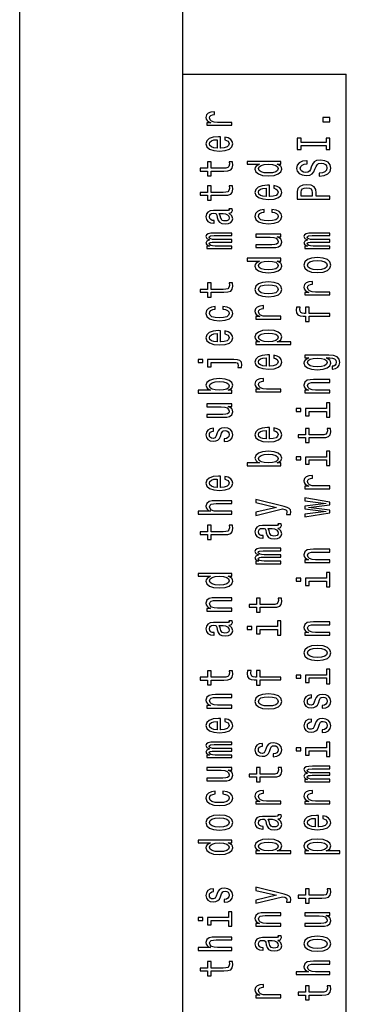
# Model space of a CAD drawing. Extents: x 0 to 1189, y 0 to 841.
# Tile 5 of 11: x 0 to 20, y 183 to 243. Entities that reach past the tile are written whole.
import ezdxf

# ---------------------------------------------------------------- set-up
doc = ezdxf.new("R2010")
doc.units = 0
doc.layers.get('0').update_dxf_attribs({"linetype": 'CONTINUOUS'})

msp = doc.modelspace()

# ---------------------------------------------------------------- linework, layer by layer
at = {"color": 7}
for p, q in [((0.01, 0.01), (0.01, 841.01)), ((10.01, 10.01), (10.01, 831.01)), ((10.01, 115.01), (10.01, 240.01)), ((20.01, 115.01), (20.01, 240.01))]:
    msp.add_line(p, q, dxfattribs=at)
at = {"color": 7, "ltscale": 0.25}
msp.add_line((10.01, 240.01), (20.01, 240.01), dxfattribs=at)
at = {"color": 7}
for points in [[(13.01, 236.881), (13.01, 237.054), (12.125, 237.054), (11.912, 237.071), (11.759, 237.124), (11.667, 237.211), (11.635, 237.327), (11.656, 237.413), (11.713, 237.478), (11.811, 237.517), (11.944, 237.531), (11.944, 237.706), (11.71, 237.682), (11.543, 237.618), (11.442, 237.51), (11.408, 237.362), (11.431, 237.262), (11.488, 237.175), (11.586, 237.099), (11.719, 237.038), (11.462, 237.038), (11.462, 236.881)], [(19.01, 237.087), (19.01, 237.358), (18.581, 237.358), (18.581, 237.087)], [(12.31, 235.484), (12.31, 236.176), (12.192, 236.178), (11.86, 236.146), (11.612, 236.06), (11.462, 235.922), (11.408, 235.739), (11.465, 235.561), (11.627, 235.423), (11.889, 235.335), (12.235, 235.303), (12.589, 235.333), (12.849, 235.421), (13.01, 235.557), (13.065, 235.734), (13.027, 235.887), (12.929, 236.013), (12.774, 236.105), (12.566, 236.158), (12.566, 235.987), (12.681, 235.952), (12.768, 235.901), (12.837, 235.755), (12.805, 235.643), (12.705, 235.559), (12.54, 235.504), (12.318, 235.484)], [(12.096, 235.484), (11.898, 235.506), (11.751, 235.559), (11.661, 235.639), (11.63, 235.745), (11.661, 235.849), (11.751, 235.93), (11.898, 235.979), (12.096, 235.997)], [(18.768, 235.649), (18.768, 235.397), (19.01, 235.397), (19.01, 236.081), (18.768, 236.081), (18.768, 235.83), (17.252, 235.83), (17.252, 236.081), (17.01, 236.081), (17.01, 235.397), (17.252, 235.397), (17.252, 235.649)], [(11.73, 234.081), (12.506, 234.081), (12.756, 234.093), (12.929, 234.148), (13.03, 234.258), (13.065, 234.445), (13.05, 234.649), (12.831, 234.649), (12.849, 234.5), (12.826, 234.364), (12.754, 234.292), (12.632, 234.26), (12.462, 234.254), (11.73, 234.254), (11.73, 234.649), (11.514, 234.649), (11.514, 234.254), (11.062, 234.254), (11.062, 234.081), (11.514, 234.081), (11.514, 233.783), (11.73, 233.783)], [(15.771, 234.498), (16.01, 234.498), (16.01, 234.671), (13.941, 234.671), (13.941, 234.5), (14.699, 234.5), (14.48, 234.368), (14.428, 234.288), (14.408, 234.195), (14.465, 234.028), (14.627, 233.899), (14.886, 233.814), (15.235, 233.785), (15.583, 233.814), (15.846, 233.899), (16.01, 234.028), (16.065, 234.195), (16.045, 234.288), (15.993, 234.37)], [(14.635, 234.225), (14.676, 234.339), (14.788, 234.425), (14.975, 234.476), (15.235, 234.496), (15.497, 234.476), (15.684, 234.425), (15.8, 234.339), (15.837, 234.225), (15.8, 234.117), (15.684, 234.034), (15.494, 233.979), (15.235, 233.961), (14.978, 233.979), (14.791, 234.034), (14.676, 234.117)], [(18.35, 233.946), (18.35, 233.767), (18.656, 233.806), (18.88, 233.904), (19.016, 234.056), (19.065, 234.26), (19.019, 234.463), (18.892, 234.614), (18.693, 234.71), (18.431, 234.746), (18.194, 234.716), (18.042, 234.634), (17.941, 234.5), (17.866, 234.321), (17.811, 234.168), (17.748, 234.068), (17.656, 234.011), (17.511, 233.993), (17.382, 234.011), (17.284, 234.062), (17.217, 234.14), (17.194, 234.248), (17.223, 234.358), (17.301, 234.445), (17.431, 234.502), (17.607, 234.529), (17.607, 234.708), (17.601, 234.708), (17.33, 234.677), (17.128, 234.584), (17.001, 234.439), (16.958, 234.242), (17.001, 234.066), (17.122, 233.928), (17.31, 233.84), (17.552, 233.808), (17.768, 233.834), (17.915, 233.908), (18.013, 234.026), (18.088, 234.187), (18.154, 234.347), (18.217, 234.467), (18.31, 234.539), (18.46, 234.565), (18.612, 234.541), (18.728, 234.48), (18.8, 234.388), (18.823, 234.268), (18.791, 234.134), (18.699, 234.032), (18.549, 233.967)], [(15.31, 232.518), (15.31, 233.209), (15.192, 233.211), (14.86, 233.18), (14.612, 233.093), (14.462, 232.956), (14.408, 232.773), (14.465, 232.594), (14.627, 232.457), (14.889, 232.368), (15.235, 232.337), (15.589, 232.366), (15.849, 232.455), (16.01, 232.59), (16.065, 232.767), (16.027, 232.92), (15.929, 233.046), (15.774, 233.139), (15.566, 233.192), (15.566, 233.021), (15.681, 232.985), (15.768, 232.934), (15.837, 232.789), (15.805, 232.677), (15.705, 232.592), (15.54, 232.537), (15.318, 232.518)], [(19.01, 232.358), (19.01, 232.539), (18.166, 232.539), (18.166, 232.74), (18.151, 232.942), (18.05, 233.103), (17.854, 233.207), (17.586, 233.243), (17.339, 233.215), (17.157, 233.137), (17.047, 233.007), (17.01, 232.83), (17.01, 232.358)], [(11.73, 232.598), (12.506, 232.598), (12.756, 232.61), (12.929, 232.665), (13.03, 232.775), (13.065, 232.962), (13.05, 233.166), (12.831, 233.166), (12.849, 233.017), (12.826, 232.881), (12.754, 232.808), (12.632, 232.777), (12.462, 232.771), (11.73, 232.771), (11.73, 233.166), (11.514, 233.166), (11.514, 232.771), (11.062, 232.771), (11.062, 232.598), (11.514, 232.598), (11.514, 232.299), (11.73, 232.299)], [(15.096, 232.518), (14.898, 232.539), (14.751, 232.592), (14.661, 232.673), (14.63, 232.779), (14.661, 232.883), (14.751, 232.964), (14.898, 233.013), (15.096, 233.031)], [(17.255, 232.781), (17.272, 232.899), (17.327, 232.985), (17.428, 233.036), (17.586, 233.054), (17.754, 233.034), (17.854, 232.981), (17.906, 232.891), (17.921, 232.767), (17.921, 232.539), (17.255, 232.539)], [(12.808, 231.51), (12.817, 231.51), (12.915, 231.52), (12.984, 231.549), (13.039, 231.673), (13.016, 231.769), (12.82, 231.769), (12.828, 231.728), (12.791, 231.673), (12.676, 231.663), (11.875, 231.663), (11.67, 231.64), (11.526, 231.571), (11.439, 231.451), (11.408, 231.282), (11.442, 231.117), (11.54, 230.995), (11.693, 230.918), (11.895, 230.893), (11.912, 230.893), (11.912, 231.048), (11.791, 231.062), (11.705, 231.105), (11.653, 231.176), (11.632, 231.276), (11.647, 231.372), (11.69, 231.441), (11.765, 231.482), (11.869, 231.496), (11.99, 231.488), (12.05, 231.457), (12.079, 231.378), (12.102, 231.231), (12.154, 231.062), (12.246, 230.942), (12.39, 230.871), (12.604, 230.85), (12.794, 230.869), (12.935, 230.93), (13.024, 231.028), (13.056, 231.164), (12.996, 231.347)], [(12.468, 231.49), (12.618, 231.467), (12.733, 231.404), (12.808, 231.309), (12.834, 231.194), (12.82, 231.119), (12.774, 231.066), (12.693, 231.032), (12.581, 231.023), (12.48, 231.03), (12.408, 231.062), (12.327, 231.188), (12.292, 231.347), (12.223, 231.49)], [(14.975, 231.555), (14.975, 231.726), (14.745, 231.691), (14.563, 231.606), (14.451, 231.475), (14.408, 231.304), (14.465, 231.115), (14.627, 230.971), (14.889, 230.881), (15.241, 230.85), (15.589, 230.879), (15.849, 230.968), (16.01, 231.107), (16.065, 231.298), (16.022, 231.467), (15.9, 231.598), (15.71, 231.689), (15.457, 231.728), (15.457, 231.563), (15.618, 231.534), (15.739, 231.479), (15.814, 231.4), (15.837, 231.304), (15.8, 231.184), (15.684, 231.097), (15.497, 231.044), (15.232, 231.026), (14.973, 231.044), (14.785, 231.099), (14.67, 231.188), (14.63, 231.304), (14.656, 231.406), (14.722, 231.482), (14.831, 231.534)], [(13.01, 229.331), (13.01, 229.49), (11.975, 229.49), (11.82, 229.5), (11.707, 229.53), (11.641, 229.575), (11.615, 229.634), (11.638, 229.681), (11.696, 229.712), (11.794, 229.728), (11.924, 229.734), (13.01, 229.734), (13.01, 229.883), (11.975, 229.883), (11.823, 229.893), (11.71, 229.923), (11.641, 229.97), (11.615, 230.029), (11.638, 230.076), (11.696, 230.107), (11.924, 230.127), (13.01, 230.127), (13.01, 230.286), (11.941, 230.286), (11.719, 230.276), (11.549, 230.245), (11.445, 230.182), (11.408, 230.08), (11.465, 229.96), (11.632, 229.868), (11.468, 229.795), (11.408, 229.673), (11.465, 229.561), (11.627, 229.484), (11.462, 229.484), (11.462, 229.331)], [(14.462, 230.214), (14.462, 230.041), (15.356, 230.041), (15.563, 230.021), (15.713, 229.964), (15.805, 229.875), (15.834, 229.759), (15.811, 229.667), (15.742, 229.608), (15.624, 229.575), (15.457, 229.567), (14.462, 229.567), (14.462, 229.394), (15.48, 229.394), (15.684, 229.4), (15.854, 229.437), (16.01, 229.551), (16.065, 229.734), (16.045, 229.832), (15.993, 229.917), (15.903, 229.989), (15.774, 230.048), (16.01, 230.048), (16.01, 230.214)], [(19.01, 229.331), (19.01, 229.49), (17.975, 229.49), (17.82, 229.5), (17.707, 229.53), (17.641, 229.575), (17.615, 229.634), (17.638, 229.681), (17.696, 229.712), (17.794, 229.728), (17.924, 229.734), (19.01, 229.734), (19.01, 229.883), (17.975, 229.883), (17.823, 229.893), (17.71, 229.923), (17.641, 229.97), (17.615, 230.029), (17.638, 230.076), (17.696, 230.107), (17.924, 230.127), (19.01, 230.127), (19.01, 230.286), (17.941, 230.286), (17.719, 230.276), (17.549, 230.245), (17.445, 230.182), (17.408, 230.08), (17.465, 229.96), (17.632, 229.868), (17.468, 229.795), (17.408, 229.673), (17.465, 229.561), (17.627, 229.484), (17.462, 229.484), (17.462, 229.331)], [(15.771, 228.565), (16.01, 228.565), (16.01, 228.738), (13.941, 228.738), (13.941, 228.567), (14.699, 228.567), (14.48, 228.436), (14.428, 228.355), (14.408, 228.263), (14.465, 228.095), (14.627, 227.966), (14.886, 227.881), (15.235, 227.852), (15.583, 227.881), (15.846, 227.966), (16.01, 228.095), (16.065, 228.263), (16.045, 228.355), (15.993, 228.437)], [(14.635, 228.292), (14.676, 228.406), (14.788, 228.493), (14.975, 228.544), (15.235, 228.563), (15.497, 228.544), (15.684, 228.493), (15.8, 228.406), (15.837, 228.292), (15.8, 228.184), (15.684, 228.101), (15.494, 228.046), (15.235, 228.029), (14.978, 228.046), (14.791, 228.101), (14.676, 228.184)], [(18.238, 227.866), (18.589, 227.897), (18.849, 227.987), (19.01, 228.131), (19.065, 228.323), (19.01, 228.514), (18.851, 228.658), (18.592, 228.748), (18.238, 228.781), (17.886, 228.748), (17.624, 228.658), (17.465, 228.514), (17.408, 228.323), (17.465, 228.131), (17.627, 227.987), (17.886, 227.897)], [(18.235, 228.042), (17.975, 228.06), (17.788, 228.115), (17.673, 228.204), (17.632, 228.323), (17.673, 228.441), (17.785, 228.53), (17.975, 228.585), (18.235, 228.605), (18.497, 228.585), (18.687, 228.53), (18.803, 228.441), (18.84, 228.323), (18.803, 228.204), (18.687, 228.115), (18.497, 228.06)], [(11.73, 226.665), (12.506, 226.665), (12.756, 226.677), (12.929, 226.732), (13.03, 226.842), (13.065, 227.029), (13.05, 227.233), (12.831, 227.233), (12.849, 227.084), (12.826, 226.948), (12.754, 226.876), (12.632, 226.844), (12.462, 226.838), (11.73, 226.838), (11.73, 227.233), (11.514, 227.233), (11.514, 226.838), (11.062, 226.838), (11.062, 226.665), (11.514, 226.665), (11.514, 226.367), (11.73, 226.367)], [(15.238, 226.382), (15.589, 226.414), (15.849, 226.504), (16.01, 226.648), (16.065, 226.84), (16.01, 227.031), (15.851, 227.174), (15.592, 227.265), (15.238, 227.298), (14.886, 227.265), (14.624, 227.174), (14.465, 227.031), (14.408, 226.84), (14.465, 226.648), (14.627, 226.504), (14.886, 226.414)], [(19.01, 226.498), (19.01, 226.671), (18.125, 226.671), (17.912, 226.689), (17.759, 226.742), (17.667, 226.828), (17.635, 226.944), (17.656, 227.031), (17.713, 227.096), (17.811, 227.135), (17.944, 227.149), (17.944, 227.324), (17.71, 227.3), (17.543, 227.235), (17.442, 227.127), (17.408, 226.98), (17.431, 226.88), (17.488, 226.793), (17.586, 226.716), (17.719, 226.656), (17.462, 226.656), (17.462, 226.498)], [(15.235, 226.559), (14.975, 226.577), (14.788, 226.632), (14.673, 226.72), (14.632, 226.84), (14.673, 226.958), (14.785, 227.047), (14.975, 227.102), (15.235, 227.121), (15.497, 227.102), (15.687, 227.047), (15.803, 226.958), (15.84, 226.84), (15.803, 226.72), (15.687, 226.632), (15.497, 226.577)], [(11.975, 225.622), (11.975, 225.793), (11.745, 225.758), (11.563, 225.674), (11.451, 225.542), (11.408, 225.371), (11.465, 225.182), (11.627, 225.039), (11.889, 224.948), (12.241, 224.917), (12.589, 224.946), (12.849, 225.035), (13.01, 225.174), (13.065, 225.365), (13.022, 225.534), (12.9, 225.666), (12.71, 225.756), (12.457, 225.795), (12.457, 225.63), (12.618, 225.601), (12.739, 225.546), (12.814, 225.467), (12.837, 225.371), (12.8, 225.251), (12.684, 225.164), (12.497, 225.111), (12.232, 225.094), (11.973, 225.111), (11.785, 225.166), (11.67, 225.255), (11.63, 225.371), (11.656, 225.473), (11.722, 225.55), (11.831, 225.601)], [(16.01, 225.015), (16.01, 225.188), (15.125, 225.188), (14.912, 225.206), (14.759, 225.259), (14.667, 225.345), (14.635, 225.461), (14.656, 225.548), (14.713, 225.613), (14.811, 225.652), (14.944, 225.666), (14.944, 225.841), (14.71, 225.817), (14.543, 225.752), (14.442, 225.644), (14.408, 225.497), (14.431, 225.396), (14.488, 225.31), (14.586, 225.233), (14.719, 225.172), (14.462, 225.172), (14.462, 225.015)], [(17.73, 225.19), (19.01, 225.19), (19.01, 225.363), (17.73, 225.363), (17.73, 225.756), (17.514, 225.756), (17.514, 225.363), (17.419, 225.363), (17.304, 225.377), (17.226, 225.422), (17.18, 225.499), (17.163, 225.609), (17.174, 225.756), (16.955, 225.756), (16.941, 225.569), (16.967, 225.4), (17.045, 225.282), (17.18, 225.212), (17.373, 225.19), (17.514, 225.19), (17.514, 224.874), (17.73, 224.874)], [(12.31, 223.618), (12.31, 224.31), (12.192, 224.312), (11.86, 224.281), (11.612, 224.194), (11.462, 224.057), (11.408, 223.874), (11.465, 223.695), (11.627, 223.557), (11.889, 223.469), (12.235, 223.438), (12.589, 223.467), (12.849, 223.556), (13.01, 223.691), (13.065, 223.868), (13.027, 224.021), (12.929, 224.147), (12.774, 224.239), (12.566, 224.293), (12.566, 224.122), (12.681, 224.086), (12.768, 224.035), (12.837, 223.89), (12.805, 223.778), (12.705, 223.693), (12.54, 223.638), (12.318, 223.618)], [(14.702, 223.63), (14.462, 223.63), (14.462, 223.457), (16.609, 223.457), (16.609, 223.63), (15.774, 223.63), (15.909, 223.691), (15.998, 223.76), (16.065, 223.933), (16.01, 224.098), (15.846, 224.228), (15.586, 224.312), (15.235, 224.344), (14.886, 224.312), (14.627, 224.228), (14.465, 224.098), (14.408, 223.933), (14.425, 223.839), (14.48, 223.758), (14.572, 223.689)], [(15.837, 223.903), (15.8, 223.787), (15.684, 223.703), (15.497, 223.65), (15.235, 223.632), (14.975, 223.65), (14.788, 223.703), (14.676, 223.787), (14.635, 223.903), (14.676, 224.01), (14.791, 224.094), (14.978, 224.147), (15.235, 224.167), (15.494, 224.147), (15.684, 224.094), (15.8, 224.01)], [(12.096, 223.618), (11.898, 223.64), (11.751, 223.693), (11.661, 223.774), (11.63, 223.88), (11.661, 223.984), (11.751, 224.065), (11.898, 224.114), (12.096, 224.131)], [(10.941, 222.544), (10.941, 222.371), (11.229, 222.371), (11.229, 222.544)], [(13.37, 222.053), (13.598, 222.053), (13.612, 222.23), (13.583, 222.381), (13.494, 222.477), (13.339, 222.528), (13.117, 222.544), (11.514, 222.544), (11.514, 222.1), (11.73, 222.1), (11.73, 222.371), (13.096, 222.371), (13.235, 222.363), (13.321, 222.338), (13.37, 222.281), (13.385, 222.184)], [(15.31, 222.135), (15.31, 222.827), (15.192, 222.829), (14.86, 222.798), (14.612, 222.711), (14.462, 222.574), (14.408, 222.391), (14.465, 222.212), (14.627, 222.074), (14.889, 221.986), (15.235, 221.954), (15.589, 221.984), (15.849, 222.072), (16.01, 222.208), (16.065, 222.385), (16.027, 222.538), (15.929, 222.664), (15.774, 222.756), (15.566, 222.809), (15.566, 222.638), (15.681, 222.603), (15.768, 222.552), (15.837, 222.406), (15.805, 222.294), (15.705, 222.21), (15.54, 222.155), (15.318, 222.135)], [(15.096, 222.135), (14.898, 222.157), (14.751, 222.21), (14.661, 222.29), (14.63, 222.397), (14.661, 222.501), (14.751, 222.581), (14.898, 222.631), (15.096, 222.648)], [(18.941, 222.805), (17.462, 222.805), (17.462, 222.64), (17.713, 222.64), (17.486, 222.505), (17.428, 222.422), (17.408, 222.33), (17.465, 222.163), (17.627, 222.033), (17.886, 221.949), (18.235, 221.919), (18.586, 221.949), (18.846, 222.033), (19.01, 222.163), (19.065, 222.33), (19.045, 222.424), (18.993, 222.503), (18.774, 222.64), (18.993, 222.64), (19.166, 222.625), (19.29, 222.581), (19.362, 222.499), (19.388, 222.375), (19.37, 222.267), (19.327, 222.19), (19.252, 222.145), (19.151, 222.131), (19.151, 221.964), (19.163, 221.964), (19.347, 221.99), (19.486, 222.068), (19.575, 222.194), (19.607, 222.365), (19.563, 222.57), (19.442, 222.705), (19.232, 222.782)], [(18.235, 222.098), (17.978, 222.116), (17.788, 222.169), (17.676, 222.251), (17.635, 222.361), (17.676, 222.477), (17.788, 222.564), (17.978, 222.617), (18.235, 222.636), (18.497, 222.617), (18.684, 222.564), (18.8, 222.477), (18.837, 222.361), (18.8, 222.251), (18.684, 222.169), (18.494, 222.116)], [(12.771, 220.664), (12.993, 220.792), (13.065, 220.967), (13.01, 221.132), (12.846, 221.263), (12.583, 221.346), (12.235, 221.377), (11.886, 221.346), (11.627, 221.261), (11.465, 221.132), (11.408, 220.967), (11.483, 220.794), (11.575, 220.723), (11.699, 220.664), (10.941, 220.664), (10.941, 220.491), (13.01, 220.491), (13.01, 220.664)], [(12.235, 221.2), (12.494, 221.181), (12.684, 221.128), (12.8, 221.043), (12.837, 220.937), (12.8, 220.821), (12.684, 220.737), (12.497, 220.683), (12.235, 220.666), (11.975, 220.683), (11.788, 220.737), (11.676, 220.821), (11.635, 220.937), (11.676, 221.043), (11.791, 221.128), (11.978, 221.181)], [(16.01, 220.566), (16.01, 220.739), (15.125, 220.739), (14.912, 220.756), (14.759, 220.809), (14.667, 220.896), (14.635, 221.012), (14.656, 221.098), (14.713, 221.163), (14.811, 221.202), (14.944, 221.216), (14.944, 221.391), (14.71, 221.367), (14.543, 221.303), (14.442, 221.195), (14.408, 221.047), (14.431, 220.947), (14.488, 220.86), (14.586, 220.784), (14.719, 220.723), (14.462, 220.723), (14.462, 220.566)], [(19.01, 220.501), (19.01, 220.674), (18.117, 220.674), (17.912, 220.691), (17.762, 220.748), (17.67, 220.837), (17.635, 220.955), (17.664, 221.049), (17.742, 221.108), (17.872, 221.137), (18.045, 221.147), (19.01, 221.147), (19.01, 221.32), (17.993, 221.32), (17.788, 221.312), (17.618, 221.277), (17.462, 221.161), (17.408, 220.98), (17.428, 220.88), (17.483, 220.796), (17.575, 220.723), (17.699, 220.666), (17.462, 220.666), (17.462, 220.501)], [(11.462, 219.831), (11.462, 219.658), (12.356, 219.658), (12.563, 219.639), (12.713, 219.582), (12.805, 219.493), (12.834, 219.377), (12.811, 219.285), (12.742, 219.226), (12.624, 219.192), (12.457, 219.185), (11.462, 219.185), (11.462, 219.012), (12.48, 219.012), (12.684, 219.018), (12.854, 219.055), (13.01, 219.169), (13.065, 219.352), (13.045, 219.45), (12.993, 219.534), (12.903, 219.607), (12.774, 219.666), (13.01, 219.666), (13.01, 219.831)], [(16.941, 219.552), (16.941, 219.369), (17.229, 219.369), (17.229, 219.552)], [(18.797, 219.546), (17.514, 219.546), (17.514, 219.102), (17.73, 219.102), (17.73, 219.373), (18.797, 219.373), (18.797, 219.019), (19.01, 219.02), (19.01, 219.904), (18.797, 219.904)], [(12.108, 218.051), (12.05, 217.884), (11.984, 217.76), (11.849, 217.719), (11.754, 217.731), (11.684, 217.772), (11.641, 217.839), (11.624, 217.935), (11.641, 218.028), (11.693, 218.1), (11.771, 218.148), (11.875, 218.167), (11.875, 218.336), (11.869, 218.336), (11.681, 218.307), (11.534, 218.226), (11.442, 218.1), (11.408, 217.935), (11.442, 217.768), (11.537, 217.646), (11.679, 217.57), (11.857, 217.546), (12.03, 217.564), (12.151, 217.619), (12.238, 217.709), (12.298, 217.841), (12.367, 218.034), (12.439, 218.151), (12.497, 218.183), (12.583, 218.195), (12.69, 218.177), (12.771, 218.13), (12.823, 218.053), (12.84, 217.951), (12.823, 217.843), (12.762, 217.764), (12.664, 217.711), (12.529, 217.69), (12.529, 217.523), (12.759, 217.55), (12.926, 217.631), (13.027, 217.758), (13.065, 217.935), (13.027, 218.12), (12.926, 218.256), (12.765, 218.338), (12.555, 218.368), (12.373, 218.346), (12.249, 218.285), (12.168, 218.185)], [(15.31, 217.686), (15.31, 218.378), (15.192, 218.379), (14.86, 218.348), (14.612, 218.262), (14.462, 218.124), (14.408, 217.941), (14.465, 217.762), (14.627, 217.625), (14.889, 217.536), (15.235, 217.505), (15.589, 217.534), (15.849, 217.623), (16.01, 217.758), (16.065, 217.935), (16.027, 218.089), (15.929, 218.214), (15.774, 218.307), (15.566, 218.36), (15.566, 218.189), (15.681, 218.153), (15.768, 218.102), (15.837, 217.957), (15.805, 217.845), (15.705, 217.76), (15.54, 217.705), (15.318, 217.686)], [(15.096, 217.686), (14.898, 217.707), (14.751, 217.76), (14.661, 217.841), (14.63, 217.947), (14.661, 218.051), (14.751, 218.132), (14.898, 218.181), (15.096, 218.199)], [(17.73, 217.766), (18.506, 217.766), (18.756, 217.778), (18.929, 217.833), (19.03, 217.943), (19.065, 218.13), (19.05, 218.334), (18.831, 218.334), (18.849, 218.185), (18.826, 218.049), (18.754, 217.977), (18.632, 217.945), (18.462, 217.939), (17.73, 217.939), (17.73, 218.334), (17.514, 218.334), (17.514, 217.939), (17.062, 217.939), (17.062, 217.766), (17.514, 217.766), (17.514, 217.468), (17.73, 217.468)], [(15.771, 216.214), (15.993, 216.342), (16.065, 216.517), (16.01, 216.682), (15.846, 216.814), (15.583, 216.896), (15.235, 216.928), (14.886, 216.896), (14.627, 216.812), (14.465, 216.682), (14.408, 216.517), (14.483, 216.344), (14.575, 216.273), (14.699, 216.214), (13.941, 216.214), (13.941, 216.041), (16.01, 216.041), (16.01, 216.214)], [(18.797, 216.58), (17.514, 216.58), (17.514, 216.136), (17.73, 216.136), (17.73, 216.407), (18.797, 216.407), (18.797, 216.053), (19.01, 216.053), (19.01, 216.938), (18.797, 216.938)], [(15.235, 216.751), (15.494, 216.731), (15.684, 216.678), (15.8, 216.594), (15.837, 216.487), (15.8, 216.372), (15.684, 216.287), (15.497, 216.234), (15.235, 216.216), (14.975, 216.234), (14.788, 216.287), (14.676, 216.372), (14.635, 216.487), (14.676, 216.594), (14.791, 216.678), (14.978, 216.731)], [(16.941, 216.586), (16.941, 216.403), (17.229, 216.403), (17.229, 216.586)], [(12.31, 214.719), (12.31, 215.411), (12.192, 215.413), (11.86, 215.382), (11.612, 215.295), (11.462, 215.158), (11.408, 214.975), (11.465, 214.796), (11.627, 214.658), (11.889, 214.57), (12.235, 214.538), (12.589, 214.568), (12.849, 214.656), (13.01, 214.792), (13.065, 214.969), (13.027, 215.122), (12.929, 215.248), (12.774, 215.34), (12.566, 215.393), (12.566, 215.222), (12.681, 215.187), (12.768, 215.136), (12.837, 214.991), (12.805, 214.879), (12.705, 214.794), (12.54, 214.739), (12.318, 214.719)], [(12.096, 214.719), (11.898, 214.741), (11.751, 214.794), (11.661, 214.875), (11.63, 214.981), (11.661, 215.085), (11.751, 215.165), (11.898, 215.215), (12.096, 215.232)], [(19.01, 214.633), (19.01, 214.806), (18.125, 214.806), (17.912, 214.823), (17.759, 214.877), (17.667, 214.963), (17.635, 215.079), (17.656, 215.165), (17.713, 215.23), (17.811, 215.27), (17.944, 215.283), (17.944, 215.458), (17.71, 215.435), (17.543, 215.37), (17.442, 215.262), (17.408, 215.114), (17.431, 215.014), (17.488, 214.928), (17.586, 214.851), (17.719, 214.79), (17.462, 214.79), (17.462, 214.633)], [(13.01, 213.085), (13.01, 213.258), (12.117, 213.258), (11.912, 213.275), (11.762, 213.332), (11.67, 213.421), (11.635, 213.539), (11.664, 213.633), (11.742, 213.692), (11.872, 213.722), (12.045, 213.731), (13.01, 213.731), (13.01, 213.904), (11.993, 213.904), (11.788, 213.896), (11.618, 213.861), (11.462, 213.745), (11.408, 213.564), (11.428, 213.466), (11.483, 213.382), (11.569, 213.311), (11.687, 213.258), (10.941, 213.258), (10.941, 213.085)], [(14.462, 213.794), (15.736, 213.492), (14.462, 213.195), (14.462, 213.006), (16.096, 213.407), (16.241, 213.372), (16.339, 213.317), (16.37, 213.224), (16.341, 213.065), (16.586, 213.065), (16.609, 213.232), (16.586, 213.352), (16.514, 213.437), (16.39, 213.498), (16.209, 213.551), (14.462, 213.979)], [(19.01, 213.334), (17.696, 213.492), (19.01, 213.649), (19.01, 213.814), (17.462, 214.073), (17.462, 213.906), (18.777, 213.731), (17.462, 213.576), (17.462, 213.405), (18.777, 213.25), (17.462, 213.075), (17.462, 212.91), (19.01, 213.169)], [(11.73, 211.834), (12.506, 211.834), (12.756, 211.845), (12.929, 211.9), (13.03, 212.01), (13.065, 212.197), (13.05, 212.402), (12.831, 212.402), (12.849, 212.252), (12.826, 212.117), (12.754, 212.044), (12.632, 212.012), (12.462, 212.006), (11.73, 212.006), (11.73, 212.402), (11.514, 212.402), (11.514, 212.006), (11.062, 212.006), (11.062, 211.834), (11.514, 211.834), (11.514, 211.535), (11.73, 211.535)], [(15.808, 212.229), (15.817, 212.229), (15.915, 212.238), (15.984, 212.268), (16.039, 212.392), (16.016, 212.488), (15.82, 212.488), (15.828, 212.447), (15.791, 212.392), (15.676, 212.382), (14.875, 212.382), (14.67, 212.358), (14.526, 212.289), (14.439, 212.17), (14.408, 212.001), (14.442, 211.835), (14.54, 211.714), (14.693, 211.637), (14.895, 211.611), (14.912, 211.611), (14.912, 211.767), (14.791, 211.78), (14.705, 211.824), (14.653, 211.894), (14.632, 211.995), (14.647, 212.091), (14.69, 212.16), (14.765, 212.201), (14.869, 212.215), (14.99, 212.207), (15.05, 212.176), (15.079, 212.097), (15.102, 211.949), (15.154, 211.78), (15.246, 211.661), (15.39, 211.59), (15.604, 211.568), (15.794, 211.588), (15.935, 211.649), (16.024, 211.747), (16.056, 211.883), (15.996, 212.065)], [(15.468, 212.209), (15.618, 212.185), (15.733, 212.122), (15.808, 212.028), (15.834, 211.912), (15.82, 211.837), (15.774, 211.784), (15.693, 211.751), (15.581, 211.741), (15.48, 211.749), (15.408, 211.78), (15.327, 211.906), (15.292, 212.065), (15.223, 212.209)], [(16.01, 210.05), (16.01, 210.209), (14.975, 210.209), (14.82, 210.219), (14.707, 210.248), (14.641, 210.293), (14.615, 210.352), (14.638, 210.399), (14.696, 210.431), (14.794, 210.447), (14.924, 210.453), (16.01, 210.453), (16.01, 210.602), (14.975, 210.602), (14.823, 210.612), (14.71, 210.641), (14.641, 210.688), (14.615, 210.747), (14.638, 210.795), (14.696, 210.826), (14.924, 210.846), (16.01, 210.846), (16.01, 211.005), (14.941, 211.005), (14.719, 210.995), (14.549, 210.964), (14.445, 210.901), (14.408, 210.798), (14.465, 210.679), (14.632, 210.586), (14.468, 210.513), (14.408, 210.392), (14.465, 210.28), (14.627, 210.203), (14.462, 210.203), (14.462, 210.05)], [(19.01, 210.118), (19.01, 210.291), (18.117, 210.291), (17.912, 210.309), (17.762, 210.366), (17.67, 210.454), (17.635, 210.572), (17.664, 210.667), (17.742, 210.726), (17.872, 210.755), (18.045, 210.765), (19.01, 210.765), (19.01, 210.938), (17.993, 210.938), (17.788, 210.93), (17.618, 210.895), (17.462, 210.779), (17.408, 210.598), (17.428, 210.498), (17.483, 210.413), (17.575, 210.341), (17.699, 210.284), (17.462, 210.284), (17.462, 210.118)], [(12.771, 209.284), (13.01, 209.284), (13.01, 209.457), (10.941, 209.457), (10.941, 209.286), (11.699, 209.286), (11.48, 209.154), (11.428, 209.074), (11.408, 208.981), (11.465, 208.814), (11.627, 208.684), (11.886, 208.6), (12.235, 208.57), (12.583, 208.6), (12.846, 208.684), (13.01, 208.814), (13.065, 208.981), (13.045, 209.074), (12.993, 209.156)], [(11.635, 209.011), (11.676, 209.125), (11.788, 209.211), (11.975, 209.262), (12.235, 209.282), (12.497, 209.262), (12.684, 209.211), (12.8, 209.125), (12.837, 209.011), (12.8, 208.903), (12.684, 208.82), (12.494, 208.765), (12.235, 208.747), (11.978, 208.765), (11.791, 208.82), (11.676, 208.903)], [(16.941, 209.17), (16.941, 208.987), (17.229, 208.987), (17.229, 209.17)], [(18.797, 209.164), (17.514, 209.164), (17.514, 208.72), (17.73, 208.72), (17.73, 208.991), (18.797, 208.991), (18.797, 208.637), (19.01, 208.637), (19.01, 209.522), (18.797, 209.522)], [(13.01, 207.152), (13.01, 207.325), (12.117, 207.325), (11.912, 207.343), (11.762, 207.4), (11.67, 207.488), (11.635, 207.606), (11.664, 207.7), (11.742, 207.759), (11.872, 207.789), (12.045, 207.799), (13.01, 207.799), (13.01, 207.972), (11.993, 207.972), (11.788, 207.964), (11.618, 207.928), (11.462, 207.812), (11.408, 207.632), (11.428, 207.531), (11.483, 207.447), (11.575, 207.374), (11.699, 207.317), (11.462, 207.317), (11.462, 207.152)], [(14.73, 207.384), (15.506, 207.384), (15.756, 207.396), (15.929, 207.451), (16.03, 207.561), (16.065, 207.748), (16.05, 207.952), (15.831, 207.952), (15.849, 207.803), (15.826, 207.667), (15.754, 207.594), (15.632, 207.563), (15.462, 207.557), (14.73, 207.557), (14.73, 207.952), (14.514, 207.952), (14.514, 207.557), (14.062, 207.557), (14.062, 207.384), (14.514, 207.384), (14.514, 207.085), (14.73, 207.085)], [(12.808, 206.296), (12.817, 206.296), (12.915, 206.306), (12.984, 206.335), (13.039, 206.459), (13.016, 206.555), (12.82, 206.555), (12.828, 206.514), (12.791, 206.459), (12.676, 206.449), (11.875, 206.449), (11.67, 206.426), (11.526, 206.357), (11.439, 206.237), (11.408, 206.068), (11.442, 205.903), (11.54, 205.781), (11.693, 205.704), (11.895, 205.679), (11.912, 205.679), (11.912, 205.834), (11.791, 205.848), (11.705, 205.891), (11.653, 205.962), (11.632, 206.062), (11.647, 206.158), (11.69, 206.227), (11.765, 206.268), (11.869, 206.282), (11.99, 206.274), (12.05, 206.243), (12.079, 206.164), (12.102, 206.017), (12.154, 205.848), (12.246, 205.728), (12.39, 205.657), (12.604, 205.635), (12.794, 205.655), (12.935, 205.716), (13.024, 205.814), (13.056, 205.95), (12.996, 206.133)], [(12.468, 206.276), (12.618, 206.253), (12.733, 206.19), (12.808, 206.095), (12.834, 205.979), (12.82, 205.905), (12.774, 205.852), (12.693, 205.818), (12.581, 205.808), (12.48, 205.816), (12.408, 205.848), (12.327, 205.973), (12.292, 206.133), (12.223, 206.276)], [(13.941, 206.203), (13.941, 206.021), (14.229, 206.021), (14.229, 206.203)], [(15.797, 206.198), (14.514, 206.198), (14.514, 205.753), (14.73, 205.753), (14.73, 206.025), (15.797, 206.025), (15.797, 205.671), (16.01, 205.671), (16.01, 206.555), (15.797, 206.555)], [(19.01, 205.669), (19.01, 205.842), (18.117, 205.842), (17.912, 205.86), (17.762, 205.917), (17.67, 206.005), (17.635, 206.123), (17.664, 206.217), (17.742, 206.276), (17.872, 206.306), (18.045, 206.315), (19.01, 206.315), (19.01, 206.488), (17.993, 206.488), (17.788, 206.481), (17.618, 206.445), (17.462, 206.329), (17.408, 206.148), (17.428, 206.048), (17.483, 205.964), (17.575, 205.891), (17.699, 205.834), (17.462, 205.834), (17.462, 205.669)], [(18.238, 204.135), (18.589, 204.166), (18.849, 204.256), (19.01, 204.4), (19.065, 204.593), (19.01, 204.783), (18.851, 204.927), (18.592, 205.017), (18.238, 205.05), (17.886, 205.017), (17.624, 204.927), (17.465, 204.783), (17.408, 204.593), (17.465, 204.4), (17.627, 204.256), (17.886, 204.166)], [(18.235, 204.311), (17.975, 204.329), (17.788, 204.384), (17.673, 204.473), (17.632, 204.593), (17.673, 204.71), (17.785, 204.799), (17.975, 204.854), (18.235, 204.874), (18.497, 204.854), (18.687, 204.799), (18.803, 204.71), (18.84, 204.593), (18.803, 204.473), (18.687, 204.384), (18.497, 204.329)], [(11.73, 202.934), (12.506, 202.934), (12.756, 202.946), (12.929, 203.001), (13.03, 203.111), (13.065, 203.298), (13.05, 203.502), (12.831, 203.502), (12.849, 203.353), (12.826, 203.217), (12.754, 203.145), (12.632, 203.113), (12.462, 203.107), (11.73, 203.107), (11.73, 203.502), (11.514, 203.502), (11.514, 203.107), (11.062, 203.107), (11.062, 202.934), (11.514, 202.934), (11.514, 202.636), (11.73, 202.636)], [(14.73, 202.942), (16.01, 202.942), (16.01, 203.115), (14.73, 203.115), (14.73, 203.508), (14.514, 203.508), (14.514, 203.115), (14.419, 203.115), (14.304, 203.129), (14.226, 203.174), (14.18, 203.251), (14.163, 203.361), (14.174, 203.508), (13.955, 203.508), (13.941, 203.322), (13.967, 203.153), (14.045, 203.035), (14.18, 202.964), (14.373, 202.942), (14.514, 202.942), (14.514, 202.626), (14.73, 202.626)], [(16.941, 203.237), (16.941, 203.054), (17.229, 203.054), (17.229, 203.237)], [(18.797, 203.231), (17.514, 203.231), (17.514, 202.787), (17.73, 202.787), (17.73, 203.058), (18.797, 203.058), (18.797, 202.704), (19.01, 202.704), (19.01, 203.589), (18.797, 203.589)], [(13.01, 201.219), (13.01, 201.392), (12.117, 201.392), (11.912, 201.41), (11.762, 201.467), (11.67, 201.555), (11.635, 201.673), (11.664, 201.768), (11.742, 201.827), (11.872, 201.856), (12.045, 201.866), (13.01, 201.866), (13.01, 202.039), (11.993, 202.039), (11.788, 202.031), (11.618, 201.996), (11.462, 201.88), (11.408, 201.699), (11.428, 201.599), (11.483, 201.514), (11.575, 201.441), (11.699, 201.384), (11.462, 201.384), (11.462, 201.219)], [(15.238, 201.168), (15.589, 201.2), (15.849, 201.29), (16.01, 201.434), (16.065, 201.626), (16.01, 201.817), (15.851, 201.96), (15.592, 202.051), (15.238, 202.084), (14.886, 202.051), (14.624, 201.96), (14.465, 201.817), (14.408, 201.626), (14.465, 201.434), (14.627, 201.29), (14.886, 201.2)], [(15.235, 201.345), (14.975, 201.363), (14.788, 201.418), (14.673, 201.506), (14.632, 201.626), (14.673, 201.744), (14.785, 201.833), (14.975, 201.888), (15.235, 201.907), (15.497, 201.888), (15.687, 201.833), (15.803, 201.744), (15.84, 201.626), (15.803, 201.506), (15.687, 201.418), (15.497, 201.363)], [(18.108, 201.736), (18.05, 201.569), (17.984, 201.445), (17.849, 201.404), (17.754, 201.416), (17.684, 201.457), (17.641, 201.524), (17.624, 201.62), (17.641, 201.713), (17.693, 201.785), (17.771, 201.833), (17.875, 201.852), (17.875, 202.021), (17.869, 202.021), (17.681, 201.992), (17.534, 201.911), (17.442, 201.785), (17.408, 201.62), (17.442, 201.453), (17.537, 201.331), (17.679, 201.255), (17.857, 201.231), (18.03, 201.249), (18.151, 201.304), (18.238, 201.394), (18.298, 201.526), (18.367, 201.719), (18.439, 201.836), (18.497, 201.868), (18.583, 201.88), (18.69, 201.862), (18.771, 201.815), (18.823, 201.738), (18.84, 201.636), (18.823, 201.528), (18.762, 201.449), (18.664, 201.396), (18.529, 201.375), (18.529, 201.208), (18.759, 201.235), (18.926, 201.316), (19.027, 201.443), (19.065, 201.62), (19.027, 201.805), (18.926, 201.941), (18.765, 202.023), (18.555, 202.053), (18.373, 202.031), (18.249, 201.97), (18.168, 201.87)], [(12.31, 199.887), (12.31, 200.579), (12.192, 200.581), (11.86, 200.55), (11.612, 200.463), (11.462, 200.326), (11.408, 200.143), (11.465, 199.964), (11.627, 199.827), (11.889, 199.738), (12.235, 199.707), (12.589, 199.736), (12.849, 199.825), (13.01, 199.96), (13.065, 200.137), (13.027, 200.29), (12.929, 200.416), (12.774, 200.509), (12.566, 200.562), (12.566, 200.391), (12.681, 200.355), (12.768, 200.304), (12.837, 200.159), (12.805, 200.047), (12.705, 199.962), (12.54, 199.907), (12.318, 199.887)], [(12.096, 199.887), (11.898, 199.909), (11.751, 199.962), (11.661, 200.043), (11.63, 200.149), (11.661, 200.253), (11.751, 200.334), (11.898, 200.383), (12.096, 200.4)], [(18.108, 200.253), (18.05, 200.086), (17.984, 199.962), (17.849, 199.921), (17.754, 199.933), (17.684, 199.974), (17.641, 200.041), (17.624, 200.137), (17.641, 200.229), (17.693, 200.302), (17.771, 200.349), (17.875, 200.369), (17.875, 200.538), (17.869, 200.538), (17.681, 200.509), (17.534, 200.428), (17.442, 200.302), (17.408, 200.137), (17.442, 199.97), (17.537, 199.848), (17.679, 199.771), (17.857, 199.748), (18.03, 199.766), (18.151, 199.821), (18.238, 199.911), (18.298, 200.043), (18.367, 200.235), (18.439, 200.353), (18.497, 200.385), (18.583, 200.396), (18.69, 200.379), (18.771, 200.332), (18.823, 200.255), (18.84, 200.153), (18.823, 200.045), (18.762, 199.966), (18.664, 199.913), (18.529, 199.891), (18.529, 199.724), (18.759, 199.752), (18.926, 199.832), (19.027, 199.96), (19.065, 200.137), (19.027, 200.322), (18.926, 200.457), (18.765, 200.54), (18.555, 200.569), (18.373, 200.548), (18.249, 200.487), (18.168, 200.387)], [(13.01, 198.184), (13.01, 198.343), (11.975, 198.343), (11.82, 198.353), (11.707, 198.383), (11.641, 198.428), (11.615, 198.487), (11.638, 198.534), (11.696, 198.565), (11.794, 198.581), (11.924, 198.587), (13.01, 198.587), (13.01, 198.736), (11.975, 198.736), (11.823, 198.746), (11.71, 198.776), (11.641, 198.823), (11.615, 198.882), (11.638, 198.929), (11.696, 198.96), (11.924, 198.98), (13.01, 198.98), (13.01, 199.139), (11.941, 199.139), (11.719, 199.13), (11.549, 199.098), (11.445, 199.035), (11.408, 198.933), (11.465, 198.813), (11.632, 198.721), (11.468, 198.648), (11.408, 198.526), (11.465, 198.414), (11.627, 198.337), (11.462, 198.337), (11.462, 198.184)], [(15.108, 198.77), (15.05, 198.603), (14.984, 198.479), (14.849, 198.438), (14.754, 198.449), (14.684, 198.491), (14.641, 198.558), (14.624, 198.654), (14.641, 198.746), (14.693, 198.819), (14.771, 198.866), (14.875, 198.886), (14.875, 199.055), (14.869, 199.055), (14.681, 199.025), (14.534, 198.945), (14.442, 198.819), (14.408, 198.654), (14.442, 198.487), (14.537, 198.365), (14.679, 198.288), (14.857, 198.265), (15.03, 198.282), (15.151, 198.337), (15.238, 198.428), (15.298, 198.56), (15.367, 198.752), (15.439, 198.87), (15.497, 198.902), (15.583, 198.913), (15.69, 198.896), (15.771, 198.848), (15.823, 198.772), (15.84, 198.67), (15.823, 198.562), (15.762, 198.483), (15.664, 198.43), (15.529, 198.408), (15.529, 198.241), (15.759, 198.269), (15.926, 198.349), (16.027, 198.477), (16.065, 198.654), (16.027, 198.839), (15.926, 198.974), (15.765, 199.057), (15.555, 199.086), (15.373, 199.065), (15.249, 199.004), (15.168, 198.903)], [(18.797, 198.782), (17.514, 198.782), (17.514, 198.337), (17.73, 198.337), (17.73, 198.609), (18.797, 198.609), (18.797, 198.255), (19.01, 198.255), (19.01, 199.139), (18.797, 199.139)], [(16.941, 198.788), (16.941, 198.605), (17.229, 198.605), (17.229, 198.788)], [(19.01, 196.701), (19.01, 196.86), (17.975, 196.86), (17.82, 196.87), (17.707, 196.899), (17.641, 196.945), (17.615, 197.004), (17.638, 197.051), (17.696, 197.082), (17.794, 197.098), (17.924, 197.104), (19.01, 197.104), (19.01, 197.253), (17.975, 197.253), (17.823, 197.263), (17.71, 197.293), (17.641, 197.34), (17.615, 197.399), (17.638, 197.446), (17.696, 197.477), (17.924, 197.497), (19.01, 197.497), (19.01, 197.656), (17.941, 197.656), (17.719, 197.646), (17.549, 197.615), (17.445, 197.552), (17.408, 197.45), (17.465, 197.33), (17.632, 197.238), (17.468, 197.165), (17.408, 197.043), (17.465, 196.931), (17.627, 196.854), (17.462, 196.854), (17.462, 196.701)], [(11.462, 197.583), (11.462, 197.41), (12.356, 197.41), (12.563, 197.391), (12.713, 197.334), (12.805, 197.245), (12.834, 197.129), (12.811, 197.037), (12.742, 196.978), (12.624, 196.945), (12.457, 196.937), (11.462, 196.937), (11.462, 196.764), (12.48, 196.764), (12.684, 196.77), (12.854, 196.807), (13.01, 196.921), (13.065, 197.104), (13.045, 197.202), (12.993, 197.287), (12.903, 197.359), (12.774, 197.418), (13.01, 197.418), (13.01, 197.583)], [(14.73, 197.002), (15.506, 197.002), (15.756, 197.013), (15.929, 197.068), (16.03, 197.179), (16.065, 197.365), (16.05, 197.57), (15.831, 197.57), (15.849, 197.42), (15.826, 197.285), (15.754, 197.212), (15.632, 197.181), (15.462, 197.175), (14.73, 197.175), (14.73, 197.57), (14.514, 197.57), (14.514, 197.175), (14.062, 197.175), (14.062, 197.002), (14.514, 197.002), (14.514, 196.703), (14.73, 196.703)], [(11.975, 195.959), (11.975, 196.13), (11.745, 196.094), (11.563, 196.01), (11.451, 195.878), (11.408, 195.707), (11.465, 195.518), (11.627, 195.375), (11.889, 195.285), (12.241, 195.253), (12.589, 195.283), (12.849, 195.371), (13.01, 195.511), (13.065, 195.701), (13.022, 195.87), (12.9, 196.002), (12.71, 196.092), (12.457, 196.132), (12.457, 195.967), (12.618, 195.937), (12.739, 195.882), (12.814, 195.803), (12.837, 195.707), (12.8, 195.587), (12.684, 195.501), (12.497, 195.448), (12.232, 195.43), (11.973, 195.448), (11.785, 195.503), (11.67, 195.591), (11.63, 195.707), (11.656, 195.809), (11.722, 195.886), (11.831, 195.937)], [(16.01, 195.351), (16.01, 195.524), (15.125, 195.524), (14.912, 195.542), (14.759, 195.595), (14.667, 195.682), (14.635, 195.798), (14.656, 195.884), (14.713, 195.949), (14.811, 195.988), (14.944, 196.002), (14.944, 196.177), (14.71, 196.153), (14.543, 196.088), (14.442, 195.98), (14.408, 195.833), (14.431, 195.733), (14.488, 195.646), (14.586, 195.57), (14.719, 195.509), (14.462, 195.509), (14.462, 195.351)], [(19.01, 195.351), (19.01, 195.524), (18.125, 195.524), (17.912, 195.542), (17.759, 195.595), (17.667, 195.682), (17.635, 195.798), (17.656, 195.884), (17.713, 195.949), (17.811, 195.988), (17.944, 196.002), (17.944, 196.177), (17.71, 196.153), (17.543, 196.088), (17.442, 195.98), (17.408, 195.833), (17.431, 195.733), (17.488, 195.646), (17.586, 195.57), (17.719, 195.509), (17.462, 195.509), (17.462, 195.351)], [(12.238, 193.752), (12.589, 193.784), (12.849, 193.874), (13.01, 194.018), (13.065, 194.21), (13.01, 194.401), (12.851, 194.544), (12.592, 194.635), (12.238, 194.668), (11.886, 194.635), (11.624, 194.544), (11.465, 194.401), (11.408, 194.21), (11.465, 194.018), (11.627, 193.874), (11.886, 193.784)], [(15.808, 194.43), (15.817, 194.43), (15.915, 194.44), (15.984, 194.47), (16.039, 194.593), (16.016, 194.69), (15.82, 194.69), (15.828, 194.649), (15.791, 194.593), (15.676, 194.584), (14.875, 194.584), (14.67, 194.56), (14.526, 194.491), (14.439, 194.371), (14.408, 194.202), (14.442, 194.037), (14.54, 193.915), (14.693, 193.839), (14.895, 193.813), (14.912, 193.813), (14.912, 193.968), (14.791, 193.982), (14.705, 194.025), (14.653, 194.096), (14.632, 194.196), (14.647, 194.293), (14.69, 194.362), (14.765, 194.403), (14.869, 194.417), (14.99, 194.409), (15.05, 194.377), (15.079, 194.299), (15.102, 194.151), (15.154, 193.982), (15.246, 193.862), (15.39, 193.792), (15.604, 193.77), (15.794, 193.79), (15.935, 193.851), (16.024, 193.949), (16.056, 194.084), (15.996, 194.267)], [(18.31, 193.955), (18.31, 194.647), (18.192, 194.649), (17.86, 194.617), (17.612, 194.531), (17.462, 194.393), (17.408, 194.21), (17.465, 194.031), (17.627, 193.894), (17.889, 193.805), (18.235, 193.774), (18.589, 193.803), (18.849, 193.892), (19.01, 194.027), (19.065, 194.204), (19.027, 194.358), (18.929, 194.483), (18.774, 194.576), (18.566, 194.629), (18.566, 194.458), (18.681, 194.422), (18.768, 194.371), (18.837, 194.226), (18.805, 194.114), (18.705, 194.029), (18.54, 193.974), (18.318, 193.955)], [(12.235, 193.929), (11.975, 193.947), (11.788, 194.002), (11.673, 194.09), (11.632, 194.21), (11.673, 194.328), (11.785, 194.417), (11.975, 194.472), (12.235, 194.491), (12.497, 194.472), (12.687, 194.417), (12.803, 194.328), (12.84, 194.21), (12.803, 194.09), (12.687, 194.002), (12.497, 193.947)], [(15.468, 194.411), (15.618, 194.387), (15.733, 194.324), (15.808, 194.23), (15.834, 194.114), (15.82, 194.039), (15.774, 193.986), (15.693, 193.953), (15.581, 193.943), (15.48, 193.951), (15.408, 193.982), (15.327, 194.108), (15.292, 194.267), (15.223, 194.411)], [(18.096, 193.955), (17.898, 193.976), (17.751, 194.029), (17.661, 194.11), (17.63, 194.216), (17.661, 194.32), (17.751, 194.401), (17.898, 194.45), (18.096, 194.468)], [(12.771, 192.969), (13.01, 192.969), (13.01, 193.142), (10.941, 193.142), (10.941, 192.971), (11.699, 192.971), (11.48, 192.839), (11.428, 192.758), (11.408, 192.666), (11.465, 192.499), (11.627, 192.369), (11.886, 192.285), (12.235, 192.255), (12.583, 192.285), (12.846, 192.369), (13.01, 192.499), (13.065, 192.666), (13.045, 192.758), (12.993, 192.841)], [(11.635, 192.696), (11.676, 192.81), (11.788, 192.896), (11.975, 192.947), (12.235, 192.967), (12.497, 192.947), (12.684, 192.896), (12.8, 192.81), (12.837, 192.696), (12.8, 192.587), (12.684, 192.505), (12.494, 192.45), (12.235, 192.432), (11.978, 192.45), (11.791, 192.505), (11.676, 192.587)], [(14.702, 192.483), (14.462, 192.483), (14.462, 192.31), (16.609, 192.31), (16.609, 192.483), (15.774, 192.483), (15.909, 192.544), (15.998, 192.613), (16.065, 192.786), (16.01, 192.951), (15.846, 193.081), (15.586, 193.165), (15.235, 193.197), (14.886, 193.165), (14.627, 193.081), (14.465, 192.951), (14.408, 192.786), (14.425, 192.692), (14.48, 192.611), (14.572, 192.542)], [(15.837, 192.757), (15.8, 192.641), (15.684, 192.556), (15.497, 192.503), (15.235, 192.485), (14.975, 192.503), (14.788, 192.556), (14.676, 192.641), (14.635, 192.757), (14.676, 192.863), (14.791, 192.947), (14.978, 193), (15.235, 193.02), (15.494, 193), (15.684, 192.947), (15.8, 192.863)], [(17.702, 192.483), (17.462, 192.483), (17.462, 192.31), (19.609, 192.31), (19.609, 192.483), (18.774, 192.483), (18.909, 192.544), (18.998, 192.613), (19.065, 192.786), (19.01, 192.951), (18.846, 193.081), (18.586, 193.165), (18.235, 193.197), (17.886, 193.165), (17.627, 193.081), (17.465, 192.951), (17.408, 192.786), (17.425, 192.692), (17.48, 192.611), (17.572, 192.542)], [(18.837, 192.757), (18.8, 192.641), (18.684, 192.556), (18.497, 192.503), (18.235, 192.485), (17.975, 192.503), (17.788, 192.556), (17.676, 192.641), (17.635, 192.757), (17.676, 192.863), (17.791, 192.947), (17.978, 193), (18.235, 193.02), (18.494, 193), (18.684, 192.947), (18.8, 192.863)], [(12.108, 189.871), (12.05, 189.704), (11.984, 189.58), (11.849, 189.539), (11.754, 189.55), (11.684, 189.592), (11.641, 189.658), (11.624, 189.755), (11.641, 189.847), (11.693, 189.92), (11.771, 189.967), (11.875, 189.987), (11.875, 190.156), (11.869, 190.156), (11.681, 190.126), (11.534, 190.046), (11.442, 189.92), (11.408, 189.755), (11.442, 189.588), (11.537, 189.466), (11.679, 189.389), (11.857, 189.366), (12.03, 189.383), (12.151, 189.438), (12.238, 189.529), (12.298, 189.66), (12.367, 189.853), (12.439, 189.971), (12.497, 190.002), (12.583, 190.014), (12.69, 189.997), (12.771, 189.949), (12.823, 189.873), (12.84, 189.77), (12.823, 189.662), (12.762, 189.584), (12.664, 189.531), (12.529, 189.509), (12.529, 189.342), (12.759, 189.37), (12.926, 189.45), (13.027, 189.578), (13.065, 189.755), (13.027, 189.94), (12.926, 190.075), (12.765, 190.158), (12.555, 190.187), (12.373, 190.166), (12.249, 190.105), (12.168, 190.004)], [(14.462, 190.063), (15.736, 189.761), (14.462, 189.464), (14.462, 189.275), (16.096, 189.676), (16.241, 189.641), (16.339, 189.586), (16.37, 189.493), (16.341, 189.334), (16.586, 189.334), (16.609, 189.501), (16.586, 189.621), (16.514, 189.706), (16.39, 189.767), (16.209, 189.82), (14.462, 190.248)], [(17.73, 189.586), (18.506, 189.586), (18.756, 189.598), (18.929, 189.653), (19.03, 189.763), (19.065, 189.949), (19.05, 190.154), (18.831, 190.154), (18.849, 190.004), (18.826, 189.869), (18.754, 189.796), (18.632, 189.765), (18.462, 189.759), (17.73, 189.759), (17.73, 190.154), (17.514, 190.154), (17.514, 189.759), (17.062, 189.759), (17.062, 189.586), (17.514, 189.586), (17.514, 189.287), (17.73, 189.287)], [(12.797, 188.399), (11.514, 188.399), (11.514, 187.955), (11.73, 187.955), (11.73, 188.226), (12.797, 188.226), (12.797, 187.873), (13.01, 187.873), (13.01, 188.757), (12.797, 188.757)], [(16.01, 187.871), (16.01, 188.044), (15.117, 188.044), (14.912, 188.061), (14.762, 188.118), (14.67, 188.207), (14.635, 188.325), (14.664, 188.419), (14.742, 188.478), (14.872, 188.507), (15.045, 188.517), (16.01, 188.517), (16.01, 188.69), (14.993, 188.69), (14.788, 188.682), (14.618, 188.647), (14.462, 188.531), (14.408, 188.35), (14.428, 188.25), (14.483, 188.165), (14.575, 188.093), (14.699, 188.036), (14.462, 188.036), (14.462, 187.871)], [(17.462, 188.684), (17.462, 188.511), (18.356, 188.511), (18.563, 188.492), (18.713, 188.435), (18.805, 188.346), (18.834, 188.23), (18.811, 188.138), (18.742, 188.079), (18.624, 188.046), (18.457, 188.038), (17.462, 188.038), (17.462, 187.865), (18.48, 187.865), (18.684, 187.871), (18.854, 187.908), (19.01, 188.022), (19.065, 188.205), (19.045, 188.303), (18.993, 188.388), (18.903, 188.46), (18.774, 188.519), (19.01, 188.519), (19.01, 188.684)], [(10.941, 188.405), (10.941, 188.222), (11.229, 188.222), (11.229, 188.405)], [(13.01, 186.387), (13.01, 186.56), (12.117, 186.56), (11.912, 186.578), (11.762, 186.635), (11.67, 186.724), (11.635, 186.841), (11.664, 186.936), (11.742, 186.995), (11.872, 187.024), (12.045, 187.034), (13.01, 187.034), (13.01, 187.207), (11.993, 187.207), (11.788, 187.199), (11.618, 187.164), (11.462, 187.048), (11.408, 186.867), (11.428, 186.769), (11.483, 186.684), (11.569, 186.613), (11.687, 186.56), (10.941, 186.56), (10.941, 186.387)], [(15.808, 187.014), (15.817, 187.014), (15.915, 187.024), (15.984, 187.054), (16.039, 187.178), (16.016, 187.274), (15.82, 187.274), (15.828, 187.233), (15.791, 187.178), (15.676, 187.168), (14.875, 187.168), (14.67, 187.144), (14.526, 187.075), (14.439, 186.955), (14.408, 186.786), (14.442, 186.621), (14.54, 186.499), (14.693, 186.423), (14.895, 186.397), (14.912, 186.397), (14.912, 186.553), (14.791, 186.566), (14.705, 186.61), (14.653, 186.68), (14.632, 186.781), (14.647, 186.877), (14.69, 186.946), (14.765, 186.987), (14.869, 187.001), (14.99, 186.993), (15.05, 186.961), (15.079, 186.883), (15.102, 186.735), (15.154, 186.566), (15.246, 186.446), (15.39, 186.376), (15.604, 186.354), (15.794, 186.374), (15.935, 186.435), (16.024, 186.533), (16.056, 186.669), (15.996, 186.851)], [(15.468, 186.995), (15.618, 186.971), (15.733, 186.908), (15.808, 186.814), (15.834, 186.698), (15.82, 186.623), (15.774, 186.57), (15.693, 186.537), (15.581, 186.527), (15.48, 186.535), (15.408, 186.566), (15.327, 186.692), (15.292, 186.851), (15.223, 186.995)], [(18.238, 186.336), (18.589, 186.368), (18.849, 186.458), (19.01, 186.602), (19.065, 186.794), (19.01, 186.985), (18.851, 187.128), (18.592, 187.219), (18.238, 187.252), (17.886, 187.219), (17.624, 187.128), (17.465, 186.985), (17.408, 186.794), (17.465, 186.602), (17.627, 186.458), (17.886, 186.368)], [(18.235, 186.513), (17.975, 186.531), (17.788, 186.586), (17.673, 186.674), (17.632, 186.794), (17.673, 186.912), (17.785, 187.001), (17.975, 187.056), (18.235, 187.075), (18.497, 187.056), (18.687, 187.001), (18.803, 186.912), (18.84, 186.794), (18.803, 186.674), (18.687, 186.586), (18.497, 186.531)], [(11.73, 185.136), (12.506, 185.136), (12.756, 185.148), (12.929, 185.203), (13.03, 185.313), (13.065, 185.5), (13.05, 185.704), (12.831, 185.704), (12.849, 185.555), (12.826, 185.419), (12.754, 185.346), (12.632, 185.315), (12.462, 185.309), (11.73, 185.309), (11.73, 185.704), (11.514, 185.704), (11.514, 185.309), (11.062, 185.309), (11.062, 185.136), (11.514, 185.136), (11.514, 184.837), (11.73, 184.837)], [(19.01, 184.904), (19.01, 185.077), (18.117, 185.077), (17.912, 185.095), (17.762, 185.152), (17.67, 185.24), (17.635, 185.358), (17.664, 185.453), (17.742, 185.512), (17.872, 185.541), (18.045, 185.551), (19.01, 185.551), (19.01, 185.724), (17.993, 185.724), (17.788, 185.716), (17.618, 185.681), (17.462, 185.565), (17.408, 185.384), (17.428, 185.286), (17.483, 185.201), (17.569, 185.13), (17.687, 185.077), (16.941, 185.077), (16.941, 184.904)], [(16.01, 183.486), (16.01, 183.659), (15.125, 183.659), (14.912, 183.677), (14.759, 183.73), (14.667, 183.816), (14.635, 183.932), (14.656, 184.019), (14.713, 184.083), (14.811, 184.123), (14.944, 184.137), (14.944, 184.311), (14.71, 184.288), (14.543, 184.223), (14.442, 184.115), (14.408, 183.967), (14.431, 183.867), (14.488, 183.781), (14.586, 183.704), (14.719, 183.643), (14.462, 183.643), (14.462, 183.486)], [(17.73, 183.653), (18.506, 183.653), (18.756, 183.665), (18.929, 183.72), (19.03, 183.83), (19.065, 184.017), (19.05, 184.221), (18.831, 184.221), (18.849, 184.072), (18.826, 183.936), (18.754, 183.863), (18.632, 183.832), (18.462, 183.826), (17.73, 183.826), (17.73, 184.221), (17.514, 184.221), (17.514, 183.826), (17.062, 183.826), (17.062, 183.653), (17.514, 183.653), (17.514, 183.354), (17.73, 183.354)]]:
    msp.add_lwpolyline(points, close=True, dxfattribs=at)

doc.saveas('drawing.dxf')
